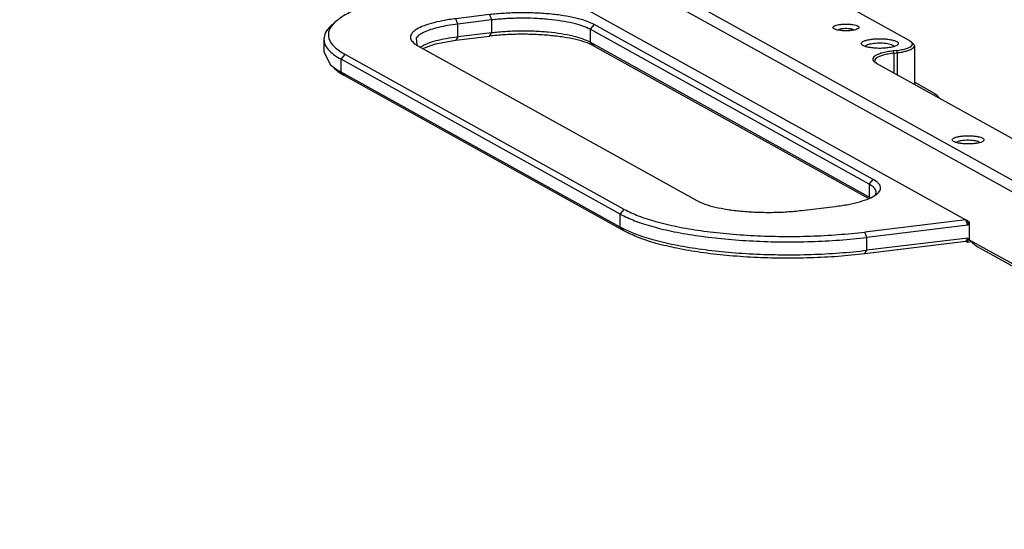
# Model space of a CAD drawing. Header units: inches. Extents: x -399 to 442, y -299 to 295.
# Tile 3 of 134: x -309 to -203, y -102 to -47. Entities that reach past the tile are written whole.
import ezdxf

# ---------------------------------------------------------------- set-up
doc = ezdxf.new("R2010")
doc.units = ezdxf.units.IN

# ---------------------------------------------------------------- blocks, each defined once
blk = doc.blocks.new('E6980-24991_2__23', base_point=(-345.02, -91.06))
at = {"color": 7, "linetype": 'Continuous'}
for p, q in [((-330.33, -55.21), (-316.73, -53.57)), ((-316.99, -53.43), (-316.99, -53.6)), ((-316.99, -53.43), (-316.73, -53.57)), ((-322.68, -58.23), (-327.21, -58.78)), ((-344.1, -59.78), (-343.52, -59.25)), ((-322.43, -58.95), (-326.96, -59.5)), ((-270.98, -80.44), (-308.6, -59.56)), ((-322.43, -60.69), (-326.96, -61.24)), ((-271.53, -81.08), (-309.14, -60.2)), ((-345.02, -61.52), (-345.02, -63.26)), ((-332.55, -61.35), (-332.49, -62.32)), ((-331.68, -62.79), (-329.96, -62.16)), ((-329.96, -62.16), (-327.21, -61.68)), ((-327.21, -61.68), (-322.68, -61.13)), ((-271.53, -82.82), (-309.14, -61.94)), ((-345.02, -63.26), (-344.1, -64.99)), ((-304.52, -84.48), (-342.13, -63.61)), ((-332.34, -62.43), (-294.73, -83.3)), ((-331.99, -62.62), (-331.94, -62.57)), ((-308.6, -62.46), (-271.64, -82.97)), ((-344.1, -64.99), (-343.52, -65.53)), ((-305.06, -85.13), (-342.67, -64.25)), ((-305.06, -86.87), (-342.67, -65.99)), ((-342.13, -66.5), (-304.52, -87.38)), ((-271.53, -82.82), (-271.43, -82.89)), ((-280.64, -84.63), (-276.11, -84.08)), ((-258.5, -85.9), (-272.09, -87.54)), ((-258.24, -86.04), (-258.5, -85.9)), ((-258.24, -86.62), (-258.5, -85.9)), ((-258.24, -86.04), (-258.24, -86.62)), ((-258.24, -86.62), (-271.84, -88.26)), ((-272.09, -90.44), (-258.5, -88.79)), ((-258.24, -88.36), (-271.84, -90)), ((-258.24, -88.36), (-258.5, -88.79)), ((-258.24, -88.94), (-258.5, -88.79)), ((-258.24, -88.36), (-258.24, -88.94)), ((-257.71, -88.87), (-258.24, -88.94))]:
    blk.add_line(p, q, dxfattribs=at)
at = {"color": 1, "linetype": 'Continuous'}
for p, q in [((-322.68, -58.23), (-322.43, -58.95)), ((-326.96, -59.5), (-327.21, -58.78)), ((-326.96, -61.24), (-326.96, -59.5)), ((-322.43, -58.95), (-322.43, -60.69)), ((-308.6, -59.56), (-309.14, -60.2)), ((-322.68, -61.13), (-322.43, -60.69)), ((-309.14, -60.2), (-309.14, -61.94)), ((-326.96, -61.24), (-327.21, -61.68)), ((-309.14, -61.94), (-308.6, -62.46)), ((-342.67, -64.25), (-342.13, -63.61)), ((-342.67, -65.99), (-342.67, -64.25)), ((-342.13, -66.5), (-342.67, -65.99)), ((-271.53, -81.08), (-270.98, -80.44)), ((-271.53, -81.08), (-271.53, -82.82)), ((-271.45, -82.89), (-271.53, -82.82)), ((-305.06, -85.13), (-304.52, -84.48)), ((-305.06, -86.87), (-305.06, -85.13)), ((-304.52, -87.38), (-305.06, -86.87)), ((-271.84, -88.26), (-272.09, -87.54)), ((-271.84, -90), (-271.84, -88.26)), ((-272.09, -90.44), (-271.84, -90))]:
    blk.add_line(p, q, dxfattribs=at)
at = {"color": 7, "linetype": 'Continuous'}
for points, knots in [([(-330.33, -55.21), (-331.35, -55.35), (-333.31, -55.61), (-336.09, -56.16), (-338.53, -56.79), (-340.6, -57.51), (-342.27, -58.27), (-343.14, -58.95), (-343.52, -59.25)], [0, 0, 0, 0, 3.095645, 5.937149, 8.475063, 10.670027, 12.497097, 13.954363, 13.954363, 13.954363, 13.954363]), ([(-308.6, -59.56), (-308.95, -59.4), (-309.73, -59.03), (-311.12, -58.66), (-312.77, -58.34), (-314.62, -58.12), (-316.61, -57.99), (-318.66, -57.96), (-320.69, -58.03), (-322.03, -58.17), (-322.68, -58.23)], [0, 0, 0, 0, 1.155298, 2.599006, 4.292305, 6.18027, 8.1976, 10.27268, 12.331189, 14.299575, 14.299575, 14.299575, 14.299575]), ([(-343.52, -59.25), (-343.84, -59.58), (-344.42, -60.2), (-344.45, -61.58), (-343.53, -62.75), (-342.64, -63.29), (-342.13, -63.61)], [0, 0, 0, 0, 1.348251, 2.464217, 3.785853, 5.591317, 5.591317, 5.591317, 5.591317]), ([(-327.21, -58.78), (-327.81, -58.86), (-328.94, -59.02), (-330.47, -59.37), (-331.72, -59.78), (-332.63, -60.24), (-333.24, -60.75), (-333.41, -61.42), (-333, -62.02), (-332.59, -62.28), (-332.34, -62.43)], [0, 0, 0, 0, 1.808995, 3.397355, 4.716414, 5.737573, 6.470758, 7.019592, 7.627638, 8.483579, 8.483579, 8.483579, 8.483579]), ([(-326.96, -59.5), (-327.42, -59.56), (-328.29, -59.68), (-329.51, -59.93), (-330.57, -60.22), (-331.43, -60.55), (-332.11, -60.9), (-332.42, -61.21), (-332.55, -61.35)], [0, 0, 0, 0, 1.380311, 2.63412, 3.735719, 4.66567, 5.41402, 5.987619, 5.987619, 5.987619, 5.987619]), ([(-309.14, -60.2), (-309.47, -60.05), (-310.21, -59.7), (-311.52, -59.36), (-313.07, -59.06), (-314.82, -58.85), (-316.7, -58.72), (-318.63, -58.7), (-320.55, -58.76), (-321.81, -58.89), (-322.43, -58.95)], [0, 0, 0, 0, 1.089904, 2.451893, 4.049345, 5.830444, 7.733585, 9.691208, 11.633197, 13.490165, 13.490165, 13.490165, 13.490165]), ([(-344.1, -59.78), (-344.37, -60.05), (-344.85, -60.54), (-344.96, -61.21), (-345.02, -61.52)], [0, 0, 0, 0, 1.098298, 2.002837, 2.002837, 2.002837, 2.002837]), ([(-308.6, -62.46), (-308.95, -62.29), (-309.73, -61.92), (-311.12, -61.56), (-312.77, -61.24), (-314.62, -61.02), (-316.61, -60.89), (-318.66, -60.86), (-320.69, -60.93), (-322.03, -61.06), (-322.68, -61.13)], [0, 0, 0, 0, 1.155298, 2.599006, 4.292305, 6.18027, 8.1976, 10.27268, 12.331189, 14.299575, 14.299575, 14.299575, 14.299575]), ([(-309.14, -61.94), (-309.47, -61.79), (-310.21, -61.44), (-311.52, -61.09), (-313.07, -60.79), (-314.82, -60.58), (-316.7, -60.46), (-318.63, -60.44), (-320.55, -60.5), (-321.81, -60.63), (-322.43, -60.69)], [0, 0, 0, 0, 1.089904, 2.451893, 4.049345, 5.830444, 7.733585, 9.691208, 11.633197, 13.490165, 13.490165, 13.490165, 13.490165]), ([(-345.02, -61.52), (-344.98, -61.76), (-344.91, -62.28), (-344.41, -62.99), (-343.66, -63.67), (-343.02, -64.05), (-342.67, -64.25)], [0, 0, 0, 0, 0.719922, 1.545528, 2.545805, 3.754093, 3.754093, 3.754093, 3.754093]), ([(-326.96, -61.24), (-327.49, -61.31), (-328.49, -61.44), (-329.86, -61.75), (-331.01, -62.09), (-331.66, -62.43), (-331.94, -62.57)], [0, 0, 0, 0, 1.598751, 3.019175, 4.222723, 5.184163, 5.184163, 5.184163, 5.184163]), ([(-344.1, -64.99), (-343.9, -65.16), (-343.45, -65.54), (-342.94, -65.83), (-342.67, -65.99)], [0, 0, 0, 0, 0.812614, 1.747002, 1.747002, 1.747002, 1.747002]), ([(-343.52, -65.53), (-343.32, -65.7), (-342.89, -66.07), (-342.39, -66.35), (-342.13, -66.5)], [0, 0, 0, 0, 0.793111, 1.705075, 1.705075, 1.705075, 1.705075]), ([(-276.11, -84.08), (-275.51, -84), (-274.39, -83.85), (-272.86, -83.49), (-271.61, -83.08), (-270.7, -82.62), (-270.09, -82.11), (-269.92, -81.44), (-270.32, -80.84), (-270.74, -80.58), (-270.98, -80.44)], [0, 0, 0, 0, 1.808995, 3.397355, 4.716414, 5.737573, 6.470758, 7.019592, 7.627638, 8.483579, 8.483579, 8.483579, 8.483579]), ([(-270.77, -82.67), (-270.7, -82.54), (-270.54, -82.29), (-270.64, -81.81), (-271, -81.4), (-271.34, -81.2), (-271.53, -81.08)], [0, 0, 0, 0, 0.440892, 0.852372, 1.358594, 2.026956, 2.026956, 2.026956, 2.026956]), ([(-294.73, -83.3), (-294.38, -83.47), (-293.59, -83.83), (-292.21, -84.2), (-290.56, -84.52), (-288.71, -84.74), (-286.72, -84.87), (-284.67, -84.9), (-282.63, -84.83), (-281.3, -84.7), (-280.64, -84.63)], [0, 0, 0, 0, 1.155298, 2.599006, 4.292305, 6.18027, 8.1976, 10.27268, 12.331189, 14.299575, 14.299575, 14.299575, 14.299575]), ([(-304.52, -84.48), (-303.89, -84.79), (-302.52, -85.45), (-300.13, -86.18), (-297.32, -86.85), (-294.15, -87.38), (-290.69, -87.78), (-287.02, -88.04), (-283.25, -88.15), (-279.45, -88.11), (-275.73, -87.92), (-273.29, -87.66), (-272.09, -87.54)], [0, 0, 0, 0, 2.073308, 4.579793, 7.480986, 10.720281, 14.228497, 17.927541, 21.733386, 25.55879, 29.315928, 32.919014, 32.919014, 32.919014, 32.919014]), ([(-305.06, -85.13), (-304.42, -85.44), (-303.01, -86.12), (-300.56, -86.87), (-297.69, -87.55), (-294.44, -88.09), (-290.89, -88.51), (-287.14, -88.77), (-283.27, -88.89), (-279.38, -88.84), (-275.56, -88.65), (-273.06, -88.39), (-271.84, -88.26)], [0, 0, 0, 0, 2.124291, 4.692411, 7.664945, 10.983895, 14.578378, 18.368382, 22.267814, 26.187285, 30.036811, 33.728498, 33.728498, 33.728498, 33.728498]), ([(-305.06, -86.87), (-304.42, -87.18), (-303.01, -87.86), (-300.56, -88.61), (-297.69, -89.29), (-294.44, -89.83), (-290.89, -90.25), (-287.14, -90.51), (-283.27, -90.63), (-279.38, -90.58), (-275.56, -90.39), (-273.06, -90.13), (-271.84, -90)], [0, 0, 0, 0, 2.124291, 4.692411, 7.664945, 10.983895, 14.578378, 18.368382, 22.267814, 26.187285, 30.036811, 33.728498, 33.728498, 33.728498, 33.728498]), ([(-304.52, -87.38), (-303.89, -87.68), (-302.52, -88.35), (-300.13, -89.08), (-297.32, -89.74), (-294.15, -90.28), (-290.69, -90.68), (-287.02, -90.94), (-283.25, -91.05), (-279.45, -91), (-275.73, -90.82), (-273.29, -90.56), (-272.09, -90.44)], [0, 0, 0, 0, 2.073308, 4.579793, 7.480986, 10.720281, 14.228497, 17.927541, 21.733386, 25.55879, 29.315928, 32.919014, 32.919014, 32.919014, 32.919014])]:
    blk.add_open_spline(points, degree=3, knots=knots, dxfattribs=at)
blk = doc.blocks.new('handles__25', base_point=(-345.02, -91.06))
blk.add_blockref('E6980-24991_2__23', (-345.02, -91.06))
blk = doc.blocks.new('E6980-24110__60', base_point=(-386.38, -128.07))
at = {"color": 7, "linetype": 'Continuous'}
for p, q in [((-386, -7.88), (-189.23, -117.1)), ((-385.09, -6.81), (-188.32, -116.02)), ((-258.03, -86.15), (-316.73, -53.57)), ((-266.03, -61.78), (-274.49, -57.08)), ((-275.57, -60.22), (-275.76, -60.3)), ((-273.53, -60.3), (-273.8, -60.2)), ((-266.03, -61.78), (-265.82, -61.93)), ((-265.58, -62.15), (-265.82, -61.93)), ((-271.98, -62.43), (-272.03, -62.52)), ((-267.85, -63.07), (-268.3, -63.12)), ((-268.16, -62.52), (-268.28, -62.39)), ((-268.19, -63.42), (-267.74, -63.37)), ((-265.43, -62.43), (-265.43, -67.62)), ((-270.79, -64.53), (-270.55, -64.78)), ((-270.6, -64.75), (-238.52, -82.56)), ((-262.71, -68.85), (-265.43, -67.34)), ((-262.71, -68.85), (-262.5, -69)), ((-262.26, -69.22), (-262.5, -69)), ((-262.36, -69.22), (-262.41, -69.3)), ((-262.11, -69.46), (-262.11, -69.46)), ((-259.73, -75.44), (-259.75, -75.48)), ((-256.61, -75.49), (-256.68, -75.41)), ((-258.03, -86.15), (-258.03, -88.57)), ((-257.58, -89), (-258.03, -88.57)), ((-258.03, -88.57), (-189.23, -126.76)), ((-257.58, -89), (-256.91, -89.54)), ((-188.32, -127.61), (-256.91, -89.54))]:
    blk.add_line(p, q, dxfattribs=at)
at = {"color": 1, "linetype": 'Continuous'}
for p, q in [((-268.3, -63.12), (-268.19, -63.42)), ((-268.19, -63.42), (-268.19, -66.09)), ((-267.85, -63.07), (-267.74, -63.37)), ((-267.74, -63.37), (-267.74, -66.34))]:
    blk.add_line(p, q, dxfattribs=at)
at = {"color": 7, "linetype": 'Continuous'}
for points, knots in [([(-272.9, -59.96), (-272.92, -59.91), (-272.97, -59.79), (-273.21, -59.7), (-273.52, -59.6), (-273.94, -59.54), (-274.4, -59.5), (-274.89, -59.5), (-275.36, -59.54), (-275.77, -59.6), (-276.09, -59.7), (-276.31, -59.79), (-276.43, -59.96), (-276.31, -60.13), (-276.09, -60.22), (-275.77, -60.32), (-275.36, -60.38), (-274.89, -60.41), (-274.4, -60.41), (-273.94, -60.38), (-273.52, -60.32), (-273.21, -60.22), (-272.97, -60.13), (-272.92, -60.01), (-272.9, -59.96)], [0, 0, 0, 0, 0.145974, 0.383812, 0.72424, 1.149027, 1.62833, 2.126432, 2.605735, 3.030522, 3.370949, 3.608789, 3.754762, 3.900735, 4.138574, 4.479001, 4.903789, 5.383092, 5.881194, 6.360497, 6.785284, 7.125711, 7.36355, 7.509524, 7.509524, 7.509524, 7.509524]), ([(-274.22, -60.14), (-274.34, -60.13), (-274.58, -60.11), (-274.94, -60.12), (-275.27, -60.15), (-275.47, -60.2), (-275.57, -60.22)], [0, 0, 0, 0, 0.359887, 0.725245, 1.066797, 1.357839, 1.357839, 1.357839, 1.357839]), ([(-273.8, -60.2), (-273.87, -60.19), (-274, -60.16), (-274.14, -60.15), (-274.22, -60.14)], [0, 0, 0, 0, 0.1996813, 0.4223186, 0.4223186, 0.4223186, 0.4223186]), ([(-267.6, -62.12), (-267.62, -62.06), (-267.68, -61.91), (-267.97, -61.78), (-268.36, -61.65), (-268.87, -61.55), (-269.46, -61.49), (-270.1, -61.47), (-270.73, -61.49), (-271.32, -61.55), (-271.83, -61.65), (-272.23, -61.78), (-272.5, -61.91), (-272.64, -62.12), (-272.5, -62.34), (-272.23, -62.47), (-271.83, -62.6), (-271.32, -62.69), (-270.73, -62.76), (-270.1, -62.78), (-269.46, -62.76), (-268.87, -62.69), (-268.36, -62.6), (-267.97, -62.47), (-267.68, -62.34), (-267.62, -62.18), (-267.6, -62.12)], [0, 0, 0, 0, 0.187889, 0.482386, 0.901675, 1.429553, 2.035961, 2.683384, 3.330807, 3.937215, 4.465093, 4.884382, 5.178879, 5.366768, 5.554657, 5.849154, 6.268443, 6.796321, 7.402729, 8.050152, 8.697575, 9.303982, 9.831861, 10.25115, 10.545647, 10.733536, 10.733536, 10.733536, 10.733536]), ([(-268.28, -62.39), (-268.37, -62.35), (-268.55, -62.27), (-268.88, -62.19), (-269.28, -62.13), (-269.72, -62.09), (-270.18, -62.08), (-270.64, -62.1), (-271.07, -62.15), (-271.44, -62.22), (-271.74, -62.3), (-271.91, -62.39), (-271.98, -62.43)], [0, 0, 0, 0, 0.268166, 0.612874, 1.019736, 1.469037, 1.93798, 2.402427, 2.838544, 3.224461, 3.542116, 3.779998, 3.779998, 3.779998, 3.779998]), ([(-267.85, -63.07), (-267.6, -63.03), (-267.14, -62.97), (-266.52, -62.81), (-266.07, -62.63), (-265.76, -62.43), (-265.64, -62.13), (-265.76, -62), (-265.82, -61.93)], [0, 0, 0, 0, 0.755176, 1.394103, 1.89062, 2.23711, 2.4739, 2.735366, 2.735366, 2.735366, 2.735366]), ([(-265.43, -62.43), (-265.44, -62.38), (-265.46, -62.27), (-265.54, -62.19), (-265.58, -62.15)], [0, 0, 0, 0, 0.144727, 0.3204553, 0.3204553, 0.3204553, 0.3204553]), ([(-268.3, -63.12), (-268.57, -63.16), (-269.07, -63.23), (-269.76, -63.38), (-270.32, -63.57), (-270.73, -63.78), (-271, -64), (-271.07, -64.3), (-270.89, -64.57), (-270.71, -64.69), (-270.6, -64.75)], [0, 0, 0, 0, 0.810635, 1.5224, 2.113487, 2.571082, 2.899632, 3.145572, 3.418046, 3.801604, 3.801604, 3.801604, 3.801604]), ([(-268.19, -63.42), (-268.45, -63.46), (-268.93, -63.52), (-269.58, -63.67), (-270.11, -63.84), (-270.49, -64.04), (-270.76, -64.26), (-270.78, -64.45), (-270.79, -64.53)], [0, 0, 0, 0, 0.767972, 1.442277, 2.002256, 2.435766, 2.747024, 2.98002, 2.98002, 2.98002, 2.98002]), ([(-267.74, -63.37), (-267.52, -63.34), (-267.11, -63.28), (-266.55, -63.15), (-266.08, -63.01), (-265.74, -62.84), (-265.49, -62.66), (-265.45, -62.5), (-265.43, -62.43)], [0, 0, 0, 0, 0.658717, 1.240934, 1.729951, 2.115307, 2.397918, 2.605149, 2.605149, 2.605149, 2.605149]), ([(-262.36, -69.22), (-262.37, -69.18), (-262.4, -69.1), (-262.46, -69.03), (-262.5, -69)], [0, 0, 0, 0, 0.1178984, 0.2588662, 0.2588662, 0.2588662, 0.2588662]), ([(-262.11, -69.46), (-262.13, -69.42), (-262.15, -69.33), (-262.22, -69.26), (-262.26, -69.22)], [0, 0, 0, 0, 0.1257591, 0.2761259, 0.2761259, 0.2761259, 0.2761259]), ([(-256.03, -75.11), (-256.05, -75.05), (-256.1, -74.92), (-256.35, -74.81), (-256.68, -74.7), (-257.13, -74.62), (-257.63, -74.56), (-258.18, -74.54), (-258.72, -74.56), (-259.23, -74.62), (-259.67, -74.7), (-260.01, -74.81), (-260.24, -74.92), (-260.36, -75.11), (-260.24, -75.29), (-260.01, -75.41), (-259.67, -75.52), (-259.23, -75.6), (-258.72, -75.65), (-258.18, -75.67), (-257.63, -75.65), (-257.13, -75.6), (-256.68, -75.52), (-256.35, -75.41), (-256.1, -75.29), (-256.05, -75.16), (-256.03, -75.11)], [0, 0, 0, 0, 0.161585, 0.414852, 0.77544, 1.229416, 1.750926, 2.30771, 2.864494, 3.386004, 3.83998, 4.200568, 4.453836, 4.61542, 4.777005, 5.030273, 5.390861, 5.844836, 6.366347, 6.923131, 7.479914, 8.001425, 8.4554, 8.815989, 9.069256, 9.230841, 9.230841, 9.230841, 9.230841]), ([(-257.62, -75.19), (-257.76, -75.18), (-258.04, -75.16), (-258.46, -75.16), (-258.86, -75.2), (-259.22, -75.25), (-259.51, -75.32), (-259.66, -75.41), (-259.73, -75.44)], [0, 0, 0, 0, 0.421217, 0.851569, 1.263734, 1.631918, 1.934304, 2.156423, 2.156423, 2.156423, 2.156423]), ([(-256.68, -75.41), (-256.74, -75.38), (-256.86, -75.33), (-257.08, -75.27), (-257.33, -75.22), (-257.52, -75.2), (-257.62, -75.19)], [0, 0, 0, 0, 0.1798344, 0.4045629, 0.6681429, 0.9620247, 0.9620247, 0.9620247, 0.9620247])]:
    blk.add_open_spline(points, degree=3, knots=knots, dxfattribs=at)
blk = doc.blocks.new('E6980-64110__61', base_point=(-386.38, -128.07))
for name, p in [('E6980-24110__60', (-386.38, -128.07)), ('handles__25', (-345.02, -91.06))]:
    blk.add_blockref(name, p)
blk = doc.blocks.new('N2494-90111__126', base_point=(-386.38, -319.12))
blk.add_blockref('E6980-64110__61', (-386.38, -128.07))
blk = doc.blocks.new('gen1', base_point=(-147.5, 38.75))
blk.add_blockref('N2494-90111__126', (-386.38, -319.12))

msp = doc.modelspace()

# ---------------------------------------------------------------- block references
at = {"xscale": 0.8, "yscale": 0.8, "zscale": 0.8}
msp.add_blockref('gen1', (-118, 31), dxfattribs=at)

doc.saveas('drawing.dxf')
